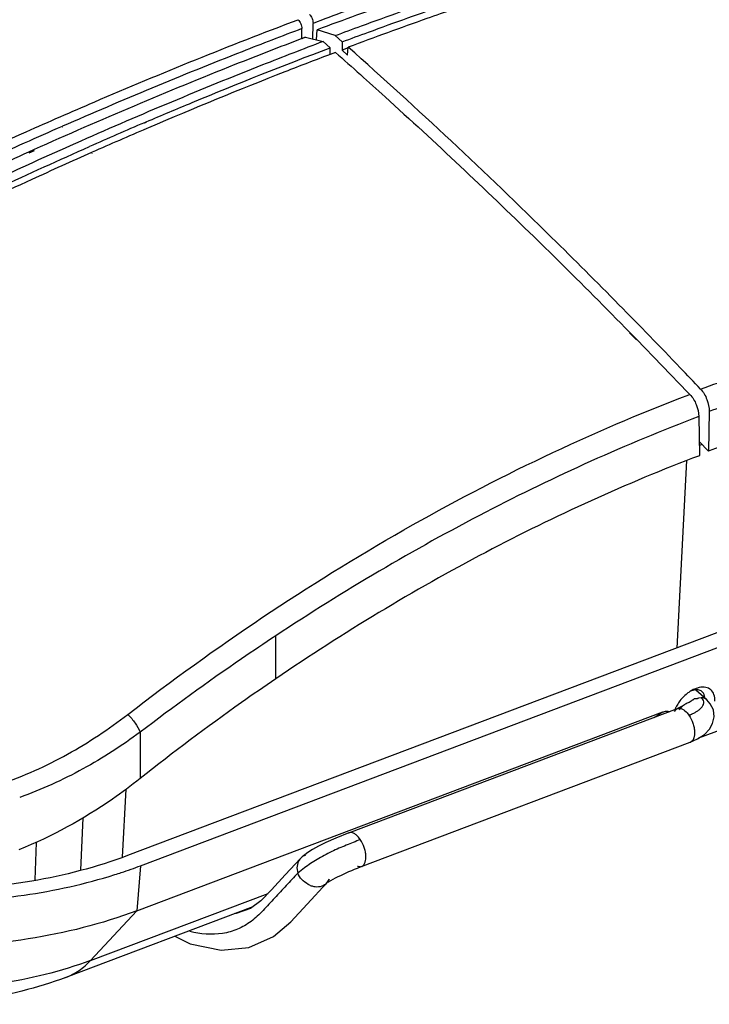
# Model space of a CAD drawing. Header units: inches. Extents: x 0 to 17, y 0 to 11.
# Tile 20 of 38: x 10.734 to 11.301, y 2.496 to 3.305. Entities that reach past the tile are written whole.
import ezdxf

# ---------------------------------------------------------------- set-up
doc = ezdxf.new("R2010")
doc.units = ezdxf.units.IN
doc.header["$LTSCALE"] = 0.935
doc.header["$MEASUREMENT"] = 0
doc.layers.get('0').update_dxf_attribs({"linetype": 'CONTINUOUS'})
doc.layers.add('1', color=7, linetype='CONTINUOUS')

msp = doc.modelspace()

# ---------------------------------------------------------------- linework, layer by layer
at = {"color": 7, "linetype": 'Continuous'}
for p, q in [((10.97513, 3.28955), (10.97537, 3.30244)), ((10.96622, 3.28985), (10.9662, 3.29814)), ((10.97831, 3.28879), (10.97878, 3.29715)), ((10.99351, 3.29236), (10.97878, 3.29715)), ((10.96903, 3.29098), (10.96622, 3.28985)), ((10.96903, 3.29098), (10.96623, 3.28991)), ((10.96908, 3.291), (10.98364, 3.28752)), ((10.98364, 3.28752), (10.98943, 3.28242)), ((10.99932, 3.28724), (10.99351, 3.29236)), ((10.99932, 3.28724), (10.99919, 3.28044)), ((10.98951, 3.27688), (10.98943, 3.28242)), ((10.99374, 3.27859), (10.98951, 3.27688)), ((10.99374, 3.27859), (10.98951, 3.27699)), ((11.00421, 3.28231), (10.99919, 3.28044)), ((11.00421, 3.28229), (10.99919, 3.28044)), ((11.0038, 3.27636), (10.99919, 3.28044)), ((11.0038, 3.27636), (11.00425, 3.28288)), ((10.83679, 3.22082), (10.83836, 3.2215)), ((10.8368, 3.22073), (10.83836, 3.22137)), ((10.76953, 3.21786), (10.76915, 3.2177)), ((10.76954, 3.21738), (10.76917, 3.21722)), ((10.84027, 3.21668), (10.83871, 3.21601)), ((10.84027, 3.21664), (10.83871, 3.21601)), ((10.74616, 3.19865), (10.7417, 3.19665)), ((10.74619, 3.19773), (10.74174, 3.1957)), ((10.79388, 3.19648), (10.79348, 3.1963)), ((10.79389, 3.19569), (10.79349, 3.19551)), ((11.2354, 3.048), (11.24098, 3.04232)), ((11.23548, 3.04856), (11.23828, 3.04571)), ((11.23828, 3.04571), (11.24106, 3.04286)), ((11.24106, 3.04286), (11.28334, 2.99921)), ((11.28334, 2.99921), (11.28495, 2.99753)), ((11.28419, 2.99721), (11.28492, 2.99752)), ((11.2842, 2.99724), (11.28493, 2.99751)), ((11.29234, 2.9793), (11.2928, 2.94718)), ((11.3008, 2.98349), (11.30019, 2.95098)), ((11.30019, 2.95098), (11.29263, 2.95878)), ((11.30019, 2.95098), (11.29266, 2.95892)), ((11.29503, 2.95633), (11.29268, 2.95546)), ((11.29503, 2.95631), (11.29268, 2.95543)), ((11.28215, 2.94309), (11.27411, 2.78908)), ((10.94472, 2.76377), (10.9448, 2.79917)), ((10.83337, 2.71998), (10.83328, 2.68179)), ((10.8189, 2.61726), (10.82184, 2.6731)), ((10.78629, 2.64943), (10.78425, 2.60653)), ((10.74796, 2.6294), (10.74666, 2.59858))]:
    msp.add_line(p, q, dxfattribs=at)
for centre, radius, start, end in [((12.40516, -0.47492), 4.0389, 109.94027, 110.73246), ((12.43514, -0.51053), 4.05928, 113.18821, 113.88232), ((12.54534, -0.84062), 4.42998, 113.63734, 114.0758), ((12.45479, -0.5545), 4.10225, 113.20046, 113.88353)]:
    msp.add_arc(centre, radius, start, end, dxfattribs=at)
for points, knots in [([(11.06522, 3.32829), (11.05801, 3.32579), (11.0291, 3.31567), (11.00032, 3.3052), (10.97878, 3.29715)], [0, 0, 0, 0, 0.249039, 1, 1, 1, 1]), ([(10.99351, 3.29236), (11.00071, 3.29505), (11.02946, 3.3057), (11.05834, 3.316), (11.08004, 3.32352)], [0, 0, 0, 0, 0.250933, 1, 1, 1, 1]), ([(10.99932, 3.28724), (11.00649, 3.28993), (11.03514, 3.30055), (11.06392, 3.31081), (11.08555, 3.31828)], [0, 0, 0, 0, 0.250918, 1, 1, 1, 1]), ([(10.97234, 3.30972), (10.9728, 3.30932), (10.97366, 3.30829), (10.97491, 3.30591), (10.9754, 3.30381), (10.97537, 3.30244)], [0, 0, 0, 0, 0.228852, 0.488598, 1, 1, 1, 1]), ([(11.09049, 3.3139), (11.0833, 3.31141), (11.05446, 3.30134), (11.02574, 3.29091), (11.00425, 3.28288)], [0, 0, 0, 0, 0.248988, 1, 1, 1, 1]), ([(10.73977, 3.21338), (10.75831, 3.22165), (10.83206, 3.25393), (10.90671, 3.28414), (10.96302, 3.30546)], [0, 0, 0, 0, 0.25213, 1, 1, 1, 1]), ([(10.96302, 3.30546), (10.96402, 3.30459), (10.9655, 3.30221), (10.9662, 3.29953), (10.9662, 3.29814)], [0, 0, 0, 0, 0.489945, 1, 1, 1, 1]), ([(10.9662, 3.29815), (10.94977, 3.29193), (10.88371, 3.26642), (10.81831, 3.2392), (10.76953, 3.21786)], [0, 0, 0, 0, 0.248096, 1, 1, 1, 1]), ([(10.96623, 3.28991), (10.94783, 3.28292), (10.87381, 3.25413), (10.80066, 3.22313), (10.74616, 3.19865)], [0, 0, 0, 0, 0.24776, 1, 1, 1, 1]), ([(10.98362, 3.28751), (10.96699, 3.2812), (10.90012, 3.2553), (10.83397, 3.22757), (10.78466, 3.20575)], [0, 0, 0, 0, 0.248016, 1, 1, 1, 1]), ([(10.83836, 3.2215), (10.85092, 3.22687), (10.90095, 3.24797), (10.95141, 3.26803), (10.98941, 3.28241)], [0, 0, 0, 0, 0.251619, 1, 1, 1, 1]), ([(10.99375, 3.2786), (11.00744, 3.26649), (11.06266, 3.21702), (11.11666, 3.16619), (11.15666, 3.12719)], [0, 0, 0, 0, 0.246508, 1, 1, 1, 1]), ([(11.22668, 3.07126), (11.20839, 3.08982), (11.13602, 3.16218), (11.06135, 3.23227), (11.00425, 3.28288)], [0, 0, 0, 0, 0.254522, 1, 1, 1, 1]), ([(10.98951, 3.27699), (10.97705, 3.27226), (10.927, 3.25293), (10.87735, 3.23255), (10.84027, 3.21668)], [0, 0, 0, 0, 0.248354, 1, 1, 1, 1]), ([(10.48751, 3.09152), (10.50841, 3.10239), (10.59158, 3.14487), (10.67599, 3.18493), (10.73977, 3.21338)], [0, 0, 0, 0, 0.252188, 1, 1, 1, 1]), ([(10.78466, 3.20575), (10.76143, 3.19547), (10.66793, 3.15306), (10.57599, 3.10723), (10.50775, 3.07099)], [0, 0, 0, 0, 0.247436, 1, 1, 1, 1]), ([(10.73815, 3.20398), (10.71745, 3.19474), (10.63421, 3.15678), (10.55212, 3.11635), (10.49103, 3.08467)], [0, 0, 0, 0, 0.24783, 1, 1, 1, 1]), ([(10.7417, 3.19665), (10.72091, 3.18729), (10.63729, 3.1488), (10.5549, 3.10764), (10.49368, 3.07528)], [0, 0, 0, 0, 0.247678, 1, 1, 1, 1]), ([(10.59378, 3.10739), (10.6102, 3.11567), (10.67558, 3.14818), (10.74176, 3.17907), (10.79171, 3.20119)], [0, 0, 0, 0, 0.251878, 1, 1, 1, 1]), ([(10.79348, 3.1963), (10.77705, 3.18902), (10.71096, 3.15924), (10.64562, 3.1278), (10.59691, 3.10334)], [0, 0, 0, 0, 0.248028, 1, 1, 1, 1]), ([(11.15666, 3.12719), (11.16326, 3.12076), (11.18976, 3.09477), (11.21595, 3.06847), (11.23548, 3.04856)], [0, 0, 0, 0, 0.24837, 1, 1, 1, 1]), ([(11.2938, 3.00187), (11.28823, 3.00773), (11.26601, 3.03101), (11.24359, 3.05409), (11.22668, 3.07126)], [0, 0, 0, 0, 0.251188, 1, 1, 1, 1]), ([(11.29381, 3.00187), (11.3035, 3.00544), (11.34193, 3.01918), (11.38094, 3.03131), (11.41033, 3.0394)], [0, 0, 0, 0, 0.253168, 1, 1, 1, 1]), ([(11.35911, 3.00366), (11.35425, 3.00209), (11.33471, 2.99567), (11.3153, 2.98884), (11.3008, 2.98348)], [0, 0, 0, 0, 0.248401, 1, 1, 1, 1]), ([(10.82321, 2.73456), (10.8952, 2.79016), (11.04285, 2.88948), (11.20345, 2.96658), (11.2842, 2.99724)], [0, 0, 0, 0, 0.512919, 1, 1, 1, 1]), ([(11.28495, 2.99753), (11.28724, 2.99514), (11.29066, 2.98924), (11.2923, 2.98264), (11.29234, 2.9793)], [0, 0, 0, 0, 0.497446, 1, 1, 1, 1]), ([(11.2938, 3.00187), (11.29608, 2.99948), (11.29941, 2.99351), (11.30086, 2.98685), (11.3008, 2.98349)], [0, 0, 0, 0, 0.495646, 1, 1, 1, 1]), ([(11.2923, 2.97927), (11.23249, 2.9566), (11.11311, 2.90264), (11.00043, 2.83597), (10.9448, 2.79918)], [0, 0, 0, 0, 0.489579, 1, 1, 1, 1]), ([(11.36303, 2.97251), (11.35779, 2.97085), (11.33672, 2.96405), (11.31581, 2.95674), (11.30019, 2.95098)], [0, 0, 0, 0, 0.248204, 1, 1, 1, 1]), ([(11.29276, 2.94717), (11.2327, 2.92442), (11.11284, 2.86975), (11.0002, 2.80157), (10.94472, 2.76377)], [0, 0, 0, 0, 0.488953, 1, 1, 1, 1]), ([(10.9448, 2.79917), (10.93537, 2.79294), (10.89758, 2.76748), (10.86064, 2.74074), (10.83338, 2.71997)], [0, 0, 0, 0, 0.248009, 1, 1, 1, 1]), ([(10.40559, 2.78649), (10.41663, 2.77129), (10.44136, 2.74197), (10.48638, 2.70496), (10.53022, 2.68174), (10.56825, 2.66928), (10.60802, 2.66152), (10.65927, 2.66149), (10.70907, 2.67305), (10.74679, 2.68795), (10.78258, 2.70584), (10.80751, 2.72251), (10.82321, 2.73456)], [0, 0, 0, 0, 0.118421, 0.240471, 0.365228, 0.428481, 0.492131, 0.619987, 0.748058, 0.811885, 0.875286, 1, 1, 1, 1]), ([(10.94472, 2.76377), (10.93526, 2.75733), (10.89739, 2.73102), (10.86046, 2.70333), (10.83328, 2.68179)], [0, 0, 0, 0, 0.247984, 1, 1, 1, 1]), ([(10.82323, 2.73457), (10.82543, 2.73237), (10.82921, 2.72774), (10.8323, 2.7226), (10.83338, 2.71997)], [0, 0, 0, 0, 0.522387, 1, 1, 1, 1]), ([(10.83337, 2.71999), (10.81839, 2.70887), (10.78669, 2.68834), (10.75223, 2.67276), (10.73436, 2.66636)], [0, 0, 0, 0, 0.495671, 1, 1, 1, 1]), ([(10.83322, 2.68174), (10.82588, 2.67593), (10.79496, 2.65298), (10.76084, 2.63417), (10.73377, 2.62336)], [0, 0, 0, 0, 0.243061, 1, 1, 1, 1])]:
    msp.add_open_spline(points, degree=3, knots=knots, dxfattribs=at)
at = {"layer": '1', "color": 7, "linetype": 'Continuous'}
for p, q in [((10.83372, 2.6102), (11.75055, 2.95683)), ((11.68915, 2.86508), (11.29199, 2.71492)), ((11.39465, 2.83465), (10.82294, 2.6185)), ((11.28822, 2.75445), (11.28535, 2.75351)), ((11.29888, 2.74659), (11.28994, 2.75451)), ((11.29431, 2.74817), (11.29222, 2.74796)), ((11.29547, 2.74688), (11.29431, 2.74816)), ((11.2972, 2.74833), (11.29681, 2.75045)), ((10.83051, 2.57312), (11.26279, 2.73655)), ((11.00489, 2.63725), (11.2749, 2.73933)), ((11.27241, 2.73683), (11.27364, 2.73854)), ((11.27426, 2.73901), (11.2749, 2.73933)), ((11.27533, 2.73962), (11.27488, 2.73936)), ((11.27689, 2.73954), (11.27767, 2.73937)), ((11.28267, 2.73576), (11.28416, 2.7338)), ((11.01436, 2.60926), (11.28533, 2.7117)), ((11.01416, 2.63171), (11.01266, 2.63367)), ((10.96522, 2.6163), (10.96511, 2.61618)), ((10.83372, 2.6102), (10.83051, 2.57312)), ((10.96831, 2.60838), (10.96286, 2.60415)), ((10.98846, 2.59715), (10.99002, 2.59811)), ((10.79266, 2.53239), (10.93841, 2.58749)), ((10.92582, 2.57648), (10.77233, 2.51845)), ((10.79266, 2.53239), (10.83051, 2.57312))]:
    msp.add_line(p, q, dxfattribs=at)
for points in [[(11.28532, 2.7117), (11.2912, 2.7144), (11.2969, 2.71816), (11.30098, 2.72231), (11.30364, 2.72698), (11.30488, 2.73256), (11.30424, 2.73818), (11.30174, 2.74336), (11.29888, 2.74659)], [(11.28046, 2.74236), (11.27873, 2.74131), (11.27711, 2.7405), (11.27533, 2.73962)], [(11.00489, 2.63724), (10.99403, 2.63284), (10.98597, 2.62921), (10.97975, 2.62613), (10.97482, 2.62342), (10.97112, 2.62111), (10.96849, 2.61922), (10.96633, 2.61739), (10.96522, 2.6163)], [(10.96511, 2.61615), (10.95251, 2.60258), (10.94115, 2.59037), (10.9324, 2.5812), (10.92388, 2.57509)], [(10.99002, 2.59811), (10.99189, 2.59915), (10.99388, 2.6002), (10.99595, 2.60124), (10.99806, 2.60226), (11.00025, 2.60328), (11.00248, 2.6043), (11.00476, 2.60531), (11.0071, 2.60631), (11.00948, 2.60731), (11.0119, 2.60829), (11.01436, 2.60926)], [(10.98831, 2.59786), (10.98793, 2.59707), (10.98753, 2.59653)], [(10.86188, 2.5523), (10.87445, 2.54609), (10.89985, 2.54084), (10.92274, 2.54308), (10.94283, 2.55203), (10.95702, 2.5641), (10.97048, 2.57857), (10.98669, 2.596)], [(10.98753, 2.59653), (10.98747, 2.59647), (10.98757, 2.59654), (10.98846, 2.59715)], [(10.92388, 2.57509), (10.91217, 2.57095), (10.9112, 2.57095)]]:
    msp.add_lwpolyline(points, dxfattribs=at)
for centre, radius, start, end in [((11.29977, 2.73046), 0.02721, 118.64753, 122.09026), ((11.29814, 2.72828), 0.02743, 155.67996, 157.55042), ((11.29932, 2.72775), 0.02872, 154.53697, 155.68619), ((11.27644, 2.7355), 0.00414, 127.23273, 132.6662), ((11.27632, 2.73566), 0.00394, 121.57827, 127.22351), ((11.28403, 2.71518), 0.00371, 290.68457, 295.65116), ((10.97298, 2.60903), 0.01063, 137.79492, 146.65809), ((10.97876, 2.60341), 0.01084, 320.17569, 329.81874), ((10.98004, 2.60266), 0.00936, 329.83638, 340.54193), ((10.979, 2.60316), 0.0105, 307.14261, 317.06145), ((10.97873, 2.60342), 0.01088, 317.01516, 320.23003)]:
    msp.add_arc(centre, radius, start, end, dxfattribs=at)
for points, knots in [([(11.28531, 2.75351), (11.28443, 2.75296), (11.28096, 2.75051), (11.27798, 2.74738), (11.27613, 2.74476)], [0, 0, 0, 0, 0.244106, 1, 1, 1, 1]), ([(11.29261, 2.75658), (11.29212, 2.75647), (11.29008, 2.75595), (11.28813, 2.75511), (11.28672, 2.75434)], [0, 0, 0, 0, 0.237066, 1, 1, 1, 1]), ([(11.29479, 2.75339), (11.29395, 2.75403), (11.29173, 2.75489), (11.28941, 2.75471), (11.28822, 2.75445)], [0, 0, 0, 0, 0.462538, 1, 1, 1, 1]), ([(11.30539, 2.74552), (11.30552, 2.7473), (11.30525, 2.75073), (11.30251, 2.75508), (11.2978, 2.75716), (11.29436, 2.75695), (11.29261, 2.75658)], [0, 0, 0, 0, 0.266909, 0.499257, 0.732181, 1, 1, 1, 1]), ([(11.29681, 2.75045), (11.29672, 2.75075), (11.29627, 2.75186), (11.29549, 2.75285), (11.29479, 2.75339)], [0, 0, 0, 0, 0.261219, 1, 1, 1, 1]), ([(11.27613, 2.74476), (11.27534, 2.74365), (11.27439, 2.7421), (11.27358, 2.74049), (11.27339, 2.74009)], [0, 0, 0, 0, 0.754983, 1, 1, 1, 1]), ([(11.29223, 2.74795), (11.29202, 2.74791), (11.29162, 2.74772), (11.29104, 2.7473), (11.29038, 2.74718), (11.28982, 2.74726), (11.28928, 2.74752), (11.28856, 2.74729), (11.28788, 2.74687), (11.28726, 2.74635), (11.28639, 2.74567), (11.28523, 2.74477), (11.28357, 2.74411), (11.28197, 2.7433), (11.28095, 2.74268), (11.28046, 2.74236)], [0, 0, 0, 0, 0.04901, 0.09742, 0.1591, 0.192397, 0.224887, 0.288803, 0.348187, 0.406916, 0.468091, 0.597984, 0.733215, 0.867517, 1, 1, 1, 1]), ([(11.28416, 2.7338), (11.28427, 2.734), (11.28487, 2.73401), (11.28548, 2.73433), (11.28616, 2.73461), (11.28702, 2.73501), (11.28807, 2.73553), (11.28929, 2.73618), (11.29045, 2.73686), (11.2919, 2.73781), (11.29408, 2.73951), (11.29592, 2.74166), (11.2964, 2.74381), (11.29632, 2.74522), (11.29598, 2.74635), (11.29547, 2.74688)], [0, 0, 0, 0, 0.035773, 0.073182, 0.110032, 0.146567, 0.21849, 0.289076, 0.358143, 0.425516, 0.554432, 0.782567, 0.835164, 0.887584, 1, 1, 1, 1]), ([(11.29887, 2.74659), (11.29797, 2.74739), (11.29635, 2.74807), (11.29473, 2.74817), (11.29431, 2.74817)], [0, 0, 0, 0, 0.741944, 1, 1, 1, 1]), ([(11.25549, 2.73199), (11.25603, 2.73238), (11.2584, 2.73401), (11.26086, 2.7355), (11.26279, 2.73655)], [0, 0, 0, 0, 0.233541, 1, 1, 1, 1]), ([(11.26279, 2.73655), (11.2637, 2.73689), (11.26542, 2.73736), (11.26732, 2.73718), (11.26802, 2.73677)], [0, 0, 0, 0, 0.543506, 1, 1, 1, 1]), ([(11.2749, 2.73933), (11.27536, 2.7395), (11.27605, 2.73961), (11.27672, 2.73956), (11.27689, 2.73954)], [0, 0, 0, 0, 0.738885, 1, 1, 1, 1]), ([(11.28046, 2.74236), (11.28003, 2.74207), (11.27842, 2.74093), (11.27695, 2.73957), (11.27604, 2.73842)], [0, 0, 0, 0, 0.260568, 1, 1, 1, 1]), ([(11.27767, 2.73937), (11.2781, 2.73925), (11.28003, 2.73845), (11.28161, 2.73699), (11.28267, 2.73576)], [0, 0, 0, 0, 0.214429, 1, 1, 1, 1]), ([(11.28416, 2.7338), (11.28551, 2.73181), (11.28713, 2.72847), (11.28842, 2.72373), (11.28914, 2.71856), (11.2883, 2.71311), (11.28564, 2.71184)], [0, 0, 0, 0, 0.30695, 0.470063, 0.621785, 1, 1, 1, 1]), ([(11.01416, 2.63171), (11.01035, 2.63008), (11.00244, 2.62699), (10.99041, 2.62189), (10.97889, 2.61571), (10.97162, 2.61088), (10.96831, 2.60838)], [0, 0, 0, 0, 0.240804, 0.493838, 0.7587, 1, 1, 1, 1]), ([(11.01266, 2.63367), (11.01206, 2.63437), (11.01083, 2.63561), (11.0088, 2.63696), (11.00676, 2.6376), (11.00545, 2.63745), (11.00489, 2.63725)], [0, 0, 0, 0, 0.305204, 0.576124, 0.804546, 1, 1, 1, 1]), ([(11.01533, 2.60962), (11.01823, 2.61072), (11.01917, 2.61654), (11.01839, 2.62173), (11.01711, 2.62641), (11.0155, 2.6297), (11.01416, 2.63171)], [0, 0, 0, 0, 0.393402, 0.539006, 0.693516, 1, 1, 1, 1]), ([(10.82294, 2.6185), (10.79754, 2.6089), (10.74257, 2.59482), (10.65666, 2.58788), (10.5698, 2.5945), (10.51349, 2.60823), (10.48701, 2.61758)], [0, 0, 0, 0, 0.238297, 0.494468, 0.753525, 1, 1, 1, 1]), ([(10.9641, 2.61487), (10.96312, 2.61338), (10.96182, 2.60976), (10.96227, 2.60596), (10.96286, 2.60415)], [0, 0, 0, 0, 0.4845, 1, 1, 1, 1]), ([(10.9691, 2.61882), (10.96873, 2.61868), (10.9673, 2.61807), (10.96601, 2.61713), (10.96522, 2.61629)], [0, 0, 0, 0, 0.255881, 1, 1, 1, 1]), ([(10.81242, 2.60284), (10.81424, 2.60341), (10.82139, 2.60572), (10.82848, 2.60822), (10.83372, 2.6102)], [0, 0, 0, 0, 0.253268, 1, 1, 1, 1]), ([(11.01176, 2.60987), (11.01209, 2.60975), (11.01322, 2.60939), (11.01452, 2.60932), (11.01531, 2.60962)], [0, 0, 0, 0, 0.292, 1, 1, 1, 1]), ([(10.49925, 2.60214), (10.52436, 2.59467), (10.57682, 2.58366), (10.65715, 2.57831), (10.73673, 2.58391), (10.78814, 2.59519), (10.81242, 2.60284)], [0, 0, 0, 0, 0.247772, 0.504702, 0.759199, 1, 1, 1, 1]), ([(10.96286, 2.60415), (10.9597, 2.60074), (10.95336, 2.59392), (10.94545, 2.58541), (10.93911, 2.57859), (10.93441, 2.5735), (10.92971, 2.56856), (10.92295, 2.56298), (10.91355, 2.55759), (10.89653, 2.55272), (10.88277, 2.55392), (10.87403, 2.5562)], [0, 0, 0, 0, 0.129232, 0.258459, 0.323075, 0.387714, 0.451041, 0.512274, 0.630983, 0.748888, 1, 1, 1, 1]), ([(10.98268, 2.59332), (10.98091, 2.59271), (10.97791, 2.59247), (10.97406, 2.5934), (10.97027, 2.59531), (10.96601, 2.59854), (10.96355, 2.60218), (10.96286, 2.60415)], [0, 0, 0, 0, 0.228798, 0.352576, 0.480659, 0.745477, 1, 1, 1, 1]), ([(10.83051, 2.57311), (10.80178, 2.56225), (10.73938, 2.54682), (10.64228, 2.54078), (10.54533, 2.55104), (10.48339, 2.56914), (10.45494, 2.58121)], [0, 0, 0, 0, 0.240395, 0.498962, 0.758075, 1, 1, 1, 1]), ([(10.79266, 2.53239), (10.76827, 2.52317), (10.71519, 2.51037), (10.63288, 2.50632), (10.55152, 2.51664), (10.50013, 2.53352), (10.47699, 2.54463)], [0, 0, 0, 0, 0.242122, 0.502519, 0.761591, 1, 1, 1, 1]), ([(10.77233, 2.51845), (10.74878, 2.50955), (10.71156, 2.50037), (10.66097, 2.49608), (10.60995, 2.49695), (10.54718, 2.5076), (10.49999, 2.52684), (10.47823, 2.53916)], [0, 0, 0, 0, 0.248934, 0.375001, 0.501492, 0.752725, 1, 1, 1, 1]), ([(10.77233, 2.51845), (10.77612, 2.51988), (10.78352, 2.52378), (10.78979, 2.5293), (10.79266, 2.53239)], [0, 0, 0, 0, 0.489698, 1, 1, 1, 1])]:
    msp.add_open_spline(points, degree=3, knots=knots, dxfattribs=at)
msp.add_open_spline([(10.98534, 2.59479), (10.98453, 2.59418), (10.98362, 2.59368), (10.98268, 2.59332)], degree=3, dxfattribs=at)

doc.saveas('drawing.dxf')
